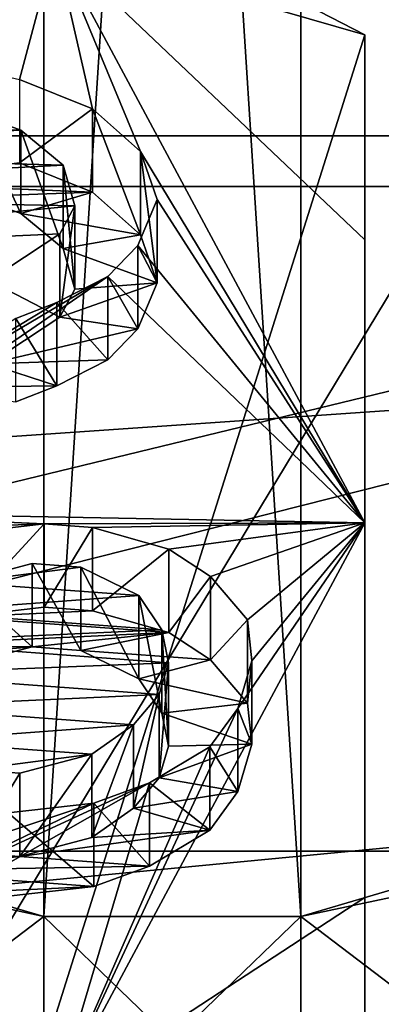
# Model space of a CAD drawing. Header units: millimetres. Extents: x -122 to 122, y -98 to 94.
# Tile 154 of 256: x -59.79 to -57.91, y -14.53 to -9.41. Entities that reach past the tile are written whole.
import ezdxf

# ---------------------------------------------------------------- set-up
doc = ezdxf.new("R2010")
doc.units = ezdxf.units.MM
doc.header["$LTSCALE"] = 26.699852
for name, color, linetype in [('1057', 7, 'CONTINUOUS'), ('1059', 7, 'CONTINUOUS'), ('2351', 7, 'CONTINUOUS'), ('2449', 7, 'CONTINUOUS'), ('2546', 7, 'CONTINUOUS'), ('2548', 7, 'CONTINUOUS'), ('2549', 7, 'CONTINUOUS'), ('2552', 7, 'CONTINUOUS'), ('2553', 7, 'CONTINUOUS'), ('2554', 7, 'CONTINUOUS'), ('2954', 7, 'CONTINUOUS'), ('2955', 7, 'CONTINUOUS'), ('3569', 7, 'CONTINUOUS'), ('3666', 7, 'CONTINUOUS'), ('3764', 7, 'CONTINUOUS'), ('3766', 7, 'CONTINUOUS'), ('3767', 7, 'CONTINUOUS'), ('3778', 7, 'CONTINUOUS'), ('3779', 7, 'CONTINUOUS'), ('3780', 7, 'CONTINUOUS'), ('4172', 7, 'CONTINUOUS'), ('4173', 7, 'CONTINUOUS'), ('4785', 7, 'CONTINUOUS'), ('4786', 7, 'CONTINUOUS'), ('4787', 7, 'CONTINUOUS'), ('4788', 7, 'CONTINUOUS'), ('491', 7, 'CONTINUOUS'), ('494', 7, 'CONTINUOUS'), ('495', 7, 'CONTINUOUS'), ('504', 7, 'CONTINUOUS'), ('505', 7, 'CONTINUOUS'), ('508', 7, 'CONTINUOUS'), ('540', 7, 'CONTINUOUS'), ('541', 7, 'CONTINUOUS'), ('542', 7, 'CONTINUOUS'), ('543', 7, 'CONTINUOUS'), ('544', 7, 'CONTINUOUS'), ('545', 7, 'CONTINUOUS'), ('546', 7, 'CONTINUOUS'), ('547', 7, 'CONTINUOUS'), ('548', 7, 'CONTINUOUS'), ('549', 7, 'CONTINUOUS'), ('550', 7, 'CONTINUOUS'), ('567', 7, 'CONTINUOUS'), ('568', 7, 'CONTINUOUS'), ('569', 7, 'CONTINUOUS'), ('570', 7, 'CONTINUOUS'), ('577', 7, 'CONTINUOUS'), ('578', 7, 'CONTINUOUS'), ('579', 7, 'CONTINUOUS'), ('580', 7, 'CONTINUOUS'), ('581', 7, 'CONTINUOUS'), ('582', 7, 'CONTINUOUS'), ('601', 7, 'CONTINUOUS'), ('602', 7, 'CONTINUOUS'), ('603', 7, 'CONTINUOUS'), ('604', 7, 'CONTINUOUS'), ('605', 7, 'CONTINUOUS'), ('606', 7, 'CONTINUOUS'), ('607', 7, 'CONTINUOUS'), ('634', 7, 'CONTINUOUS'), ('635', 7, 'CONTINUOUS'), ('636', 7, 'CONTINUOUS'), ('637', 7, 'CONTINUOUS'), ('638', 7, 'CONTINUOUS'), ('967', 7, 'CONTINUOUS'), ('969', 7, 'CONTINUOUS')]:
    doc.layers.add(name, color=color, linetype=linetype)

msp = doc.modelspace()

# ---------------------------------------------------------------- linework, layer by layer
at = {"layer": '1057', "color": 250, "linetype": 'Continuous', "true_color": 0x323232}
for points in [[(-51.3207, 0, -35.25), (-51.3207, -17.625, -30.5274), (-61.9793, 0, -35.25), (-51.3207, 0, -35.25)], [(-61.9793, 0, -35.25), (-51.3207, -17.625, -30.5274), (-61.9793, -17.625, -30.5274), (-61.9793, 0, -35.25)]]:
    msp.add_3dface(points, dxfattribs=at)
at = {"layer": '1059', "color": 250, "linetype": 'Continuous', "true_color": 0x323232}
for points in [[(-51.3207, -17.625, 30.5274), (-51.3207, 0, 35.25), (-61.9793, -17.625, 30.5274), (-51.3207, -17.625, 30.5274)], [(-61.9793, -17.625, 30.5274), (-51.3207, 0, 35.25), (-61.9793, 0, 35.25), (-61.9793, -17.625, 30.5274)]]:
    msp.add_3dface(points, dxfattribs=at)
at = {"layer": '2351', "color": 250, "linetype": 'Continuous', "true_color": 0x323232}
for points in [[(-103.1595, -13.7317, 39.9563), (-103.1595, 4.0619, 42.0543), (-36.8405, -13.7317, 39.9563), (-103.1595, -13.7317, 39.9563)], [(-36.8405, -13.7317, 39.9563), (-103.1595, 4.0619, 42.0543), (-36.8405, 4.0619, 42.0543), (-36.8405, -13.7317, 39.9563)]]:
    msp.add_3dface(points, dxfattribs=at)
at = {"layer": '2449', "color": 250, "linetype": 'Continuous', "true_color": 0x323232}
for points in [[(-103.5236, -17.3593, 39.4205), (-103.1595, -13.7317, 39.9563), (-35.9716, -19.4191, 39.7149), (-103.5236, -17.3593, 39.4205)], [(-103.1595, -13.7317, 39.9563), (-36.8405, -13.7317, 39.9563), (-35.9716, -19.4191, 39.7149), (-103.1595, -13.7317, 39.9563)]]:
    msp.add_3dface(points, dxfattribs=at)
at = {"layer": '2546', "color": 250, "linetype": 'Continuous', "true_color": 0x323232}
for points in [[(-59.6673, -14.0706, 51.3574), (-58.3327, -14.0706, 51.3574), (-58.3327, 6.8023, 52.8137), (-59.6673, -14.0706, 51.3574)], [(-59.6673, 6.8023, 52.8137), (-59.6673, -14.0706, 51.3574), (-58.3327, 6.8023, 52.8137), (-59.6673, 6.8023, 52.8137)]]:
    msp.add_3dface(points, dxfattribs=at)
at = {"layer": '2548', "color": 250, "linetype": 'Continuous', "true_color": 0x323232}
for points in [[(-58.3327, 6.8023, 52.8137), (-56.9817, -13.6733, 50.9209), (-56.9815, 6.8663, 52.2755), (-58.3327, 6.8023, 52.8137)], [(-58.3327, -14.0706, 51.3574), (-56.9817, -13.6733, 50.9209), (-58.3327, 6.8023, 52.8137), (-58.3327, -14.0706, 51.3574)], [(-58.3327, -14.0706, 51.3574), (-57.2933, -13.8509, 51.1153), (-56.9817, -13.6733, 50.9209), (-58.3327, -14.0706, 51.3574)]]:
    msp.add_3dface(points, dxfattribs=at)
at = {"layer": '2549', "color": 250, "linetype": 'Continuous', "true_color": 0x323232}
for points in [[(-61.015, -13.6756, 50.9235), (-59.6673, 6.8023, 52.8137), (-61.0185, 6.8814, 52.2736), (-61.015, -13.6756, 50.9235)], [(-61.015, -13.6756, 50.9235), (-60.7243, -13.8427, 51.1063), (-59.6673, 6.8023, 52.8137), (-61.015, -13.6756, 50.9235)], [(-60.7243, -13.8427, 51.1063), (-59.6673, -14.0706, 51.3574), (-59.6673, 6.8023, 52.8137), (-60.7243, -13.8427, 51.1063)]]:
    msp.add_3dface(points, dxfattribs=at)
at = {"layer": '2552', "color": 250, "linetype": 'Continuous', "true_color": 0x323232}
for points in [[(-58.3327, -14.0706, 51.3574), (-56.8532, -15.1979, 51.0817), (-57.2933, -13.8509, 51.1153), (-58.3327, -14.0706, 51.3574)], [(-58.3327, -15.3592, 51.4364), (-56.8532, -15.1979, 51.0817), (-58.3327, -14.0706, 51.3574), (-58.3327, -15.3592, 51.4364)]]:
    msp.add_3dface(points, dxfattribs=at)
at = {"layer": '2553', "color": 250, "linetype": 'Continuous', "true_color": 0x323232}
for points in [[(-58.3327, -15.3592, 51.4364), (-58.3327, -14.0706, 51.3574), (-59.6673, -15.3592, 51.4364), (-58.3327, -15.3592, 51.4364)], [(-59.6673, -15.3592, 51.4364), (-58.3327, -14.0706, 51.3574), (-59.6673, -14.0706, 51.3574), (-59.6673, -15.3592, 51.4364)]]:
    msp.add_3dface(points, dxfattribs=at)
at = {"layer": '2554', "color": 250, "linetype": 'Continuous', "true_color": 0x323232}
for points in [[(-61.1468, -15.1978, 51.0817), (-59.6673, -15.4838, 51.4926), (-60.7243, -13.8427, 51.1063), (-61.1468, -15.1978, 51.0817)], [(-59.6673, -15.4838, 51.4926), (-59.6673, -15.3592, 51.4364), (-60.7243, -13.8427, 51.1063), (-59.6673, -15.4838, 51.4926)], [(-59.6673, -15.3592, 51.4364), (-59.6673, -14.0706, 51.3574), (-60.7243, -13.8427, 51.1063), (-59.6673, -15.3592, 51.4364)]]:
    msp.add_3dface(points, dxfattribs=at)
at = {"layer": '2954', "color": 250, "linetype": 'Continuous', "true_color": 0x323232}
for points in [[(-31.5, -4.939, 46.9912), (-108.5, -23.625, 40.9197), (-31.5, -23.625, 40.9197), (-31.5, -4.939, 46.9912)], [(-108.5, -4.939, 46.9912), (-108.5, -23.625, 40.9197), (-31.5, -4.939, 46.9912), (-108.5, -4.939, 46.9912)]]:
    msp.add_3dface(points, dxfattribs=at)
at = {"layer": '2955', "color": 250, "linetype": 'Continuous', "true_color": 0x323232}
for points in [[(-108.5, -5.148, 48.9802), (-108.5, -24.625, 42.6518), (-31.5, -5.148, 48.9802), (-108.5, -5.148, 48.9802)], [(-31.5, -5.148, 48.9802), (-108.5, -24.625, 42.6518), (-31.5, -24.625, 42.6518), (-31.5, -5.148, 48.9802)]]:
    msp.add_3dface(points, dxfattribs=at)
at = {"layer": '3569', "color": 250, "linetype": 'Continuous', "true_color": 0x323232}
for points in [[(-103.1595, 4.0619, -42.0543), (-103.1595, -13.7317, -39.9563), (-36.8405, 4.0619, -42.0543), (-103.1595, 4.0619, -42.0543)], [(-36.8405, 4.0619, -42.0543), (-103.1595, -13.7317, -39.9563), (-36.8405, -13.7317, -39.9563), (-36.8405, 4.0619, -42.0543)]]:
    msp.add_3dface(points, dxfattribs=at)
at = {"layer": '3666', "color": 250, "linetype": 'Continuous', "true_color": 0x323232}
for points in [[(-36.8405, -13.7317, -39.9563), (-103.1595, -13.7317, -39.9563), (-104.0284, -19.419, -39.7149), (-36.8405, -13.7317, -39.9563)], [(-36.8405, -13.7317, -39.9563), (-104.0284, -19.419, -39.7149), (-36.4764, -17.3592, -39.4205), (-36.8405, -13.7317, -39.9563)]]:
    msp.add_3dface(points, dxfattribs=at)
at = {"layer": '3764', "color": 250, "linetype": 'Continuous', "true_color": 0x323232}
for points in [[(-59.6673, -14.0706, -51.3574), (-59.6673, 6.8023, -52.8137), (-58.3327, -14.0706, -51.3574), (-59.6673, -14.0706, -51.3574)], [(-58.3327, -14.0706, -51.3574), (-59.6673, 6.8023, -52.8137), (-58.3327, 6.8023, -52.8137), (-58.3327, -14.0706, -51.3574)]]:
    msp.add_3dface(points, dxfattribs=at)
at = {"layer": '3766', "color": 250, "linetype": 'Continuous', "true_color": 0x323232}
for points in [[(-58.3327, 6.8023, -52.8137), (-56.9815, 6.8875, -52.2728), (-56.9799, -13.6721, -50.9196), (-58.3327, 6.8023, -52.8137)], [(-58.3327, -14.0706, -51.3574), (-58.3327, 6.8023, -52.8137), (-57.2933, -13.8509, -51.1153), (-58.3327, -14.0706, -51.3574)], [(-58.3327, 6.8023, -52.8137), (-56.9799, -13.6721, -50.9196), (-57.2933, -13.8509, -51.1153), (-58.3327, 6.8023, -52.8137)]]:
    msp.add_3dface(points, dxfattribs=at)
at = {"layer": '3767', "color": 250, "linetype": 'Continuous', "true_color": 0x323232}
for points in [[(-61.0185, 6.8814, -52.2736), (-59.6673, 6.8023, -52.8137), (-61.015, -13.6756, -50.9235), (-61.0185, 6.8814, -52.2736)], [(-59.6673, 6.8023, -52.8137), (-59.6673, -14.0706, -51.3574), (-61.015, -13.6756, -50.9235), (-59.6673, 6.8023, -52.8137)], [(-61.015, -13.6756, -50.9235), (-59.6673, -14.0706, -51.3574), (-60.7243, -13.8427, -51.1063), (-61.015, -13.6756, -50.9235)]]:
    msp.add_3dface(points, dxfattribs=at)
at = {"layer": '3778', "color": 250, "linetype": 'Continuous', "true_color": 0x323232}
for points in [[(-58.3327, -14.0706, -51.3574), (-57.2933, -13.8509, -51.1153), (-58.3327, -15.3592, -51.4364), (-58.3327, -14.0706, -51.3574)], [(-57.2933, -13.8509, -51.1153), (-56.8532, -15.1979, -51.0817), (-58.3327, -15.4838, -51.4926), (-57.2933, -13.8509, -51.1153)], [(-57.2933, -13.8509, -51.1153), (-58.3327, -15.4838, -51.4926), (-58.3327, -15.3592, -51.4364), (-57.2933, -13.8509, -51.1153)]]:
    msp.add_3dface(points, dxfattribs=at)
at = {"layer": '3779', "color": 250, "linetype": 'Continuous', "true_color": 0x323232}
for points in [[(-59.6673, -14.0706, -51.3574), (-58.3327, -14.0706, -51.3574), (-58.3327, -15.3592, -51.4364), (-59.6673, -14.0706, -51.3574)], [(-59.6673, -14.0706, -51.3574), (-58.3327, -15.3592, -51.4364), (-59.6673, -15.3592, -51.4364), (-59.6673, -14.0706, -51.3574)]]:
    msp.add_3dface(points, dxfattribs=at)
at = {"layer": '3780', "color": 250, "linetype": 'Continuous', "true_color": 0x323232}
for points in [[(-60.7243, -13.8427, -51.1063), (-59.6673, -14.0706, -51.3574), (-61.1468, -15.1978, -51.0817), (-60.7243, -13.8427, -51.1063)], [(-59.6673, -14.0706, -51.3574), (-59.6673, -15.3592, -51.4364), (-61.1468, -15.1978, -51.0817), (-59.6673, -14.0706, -51.3574)]]:
    msp.add_3dface(points, dxfattribs=at)
at = {"layer": '4172', "color": 250, "linetype": 'Continuous', "true_color": 0x323232}
for points in [[(-31.5, -23.625, -40.9197), (-108.5, -4.939, -46.9912), (-31.5, -4.939, -46.9912), (-31.5, -23.625, -40.9197)], [(-108.5, -23.625, -40.9197), (-108.5, -4.939, -46.9912), (-31.5, -23.625, -40.9197), (-108.5, -23.625, -40.9197)]]:
    msp.add_3dface(points, dxfattribs=at)
at = {"layer": '4173', "color": 250, "linetype": 'Continuous', "true_color": 0x323232}
for points in [[(-108.5, -24.625, -42.6518), (-108.5, -5.148, -48.9802), (-31.5, -24.625, -42.6518), (-108.5, -24.625, -42.6518)], [(-31.5, -24.625, -42.6518), (-108.5, -5.148, -48.9802), (-31.5, -5.148, -48.9802), (-31.5, -24.625, -42.6518)]]:
    msp.add_3dface(points, dxfattribs=at)
at = {"layer": '4785', "color": 150, "linetype": 'Continuous', "true_color": 0x378cff}
for points in [[(-22, 10.0141, -43.8712), (-22, -10.0141, -43.8712), (-122, 10.0141, -43.8712), (-22, 10.0141, -43.8712)], [(-22, -10.0141, -43.8712), (-122, -10.0141, -43.8712), (-122, 10.0141, -43.8712), (-22, -10.0141, -43.8712)], [(-22, -10.0141, -43.8712), (-22, -28.0584, -35.181), (-122, -10.0141, -43.8712), (-22, -10.0141, -43.8712)], [(-22, -28.0584, -35.181), (-122, -28.0584, -35.181), (-122, -10.0141, -43.8712), (-22, -28.0584, -35.181)]]:
    msp.add_3dface(points, dxfattribs=at)
at = {"layer": '4786', "color": 150, "linetype": 'Continuous', "true_color": 0x378cff}
for points in [[(-22, -10.0141, 43.8712), (-22, 10.0141, 43.8712), (-122, -10.0141, 43.8712), (-22, -10.0141, 43.8712)], [(-22, 10.0141, 43.8712), (-122, 10.0141, 43.8712), (-122, -10.0141, 43.8712), (-22, 10.0141, 43.8712)], [(-22, -28.0584, 35.181), (-22, -10.0141, 43.8712), (-122, -28.0584, 35.181), (-22, -28.0584, 35.181)], [(-22, -10.0141, 43.8712), (-122, -10.0141, 43.8712), (-122, -28.0584, 35.181), (-22, -10.0141, 43.8712)]]:
    msp.add_3dface(points, dxfattribs=at)
at = {"layer": '4787', "color": 150, "linetype": 'Continuous', "true_color": 0x378cff}
for points in [[(-22, 0, 39.7059), (-22, -10.2783, 38.3524), (-122, 0, 39.7059), (-22, 0, 39.7059)], [(-22, -10.2783, 38.3524), (-122, -10.2783, 38.3524), (-122, 0, 39.7059), (-22, -10.2783, 38.3524)], [(-22, -10.2783, 38.3524), (-22, -19.854, 34.3853), (-122, -10.2783, 38.3524), (-22, -10.2783, 38.3524)], [(-22, -19.854, 34.3853), (-122, -19.854, 34.3853), (-122, -10.2783, 38.3524), (-22, -19.854, 34.3853)]]:
    msp.add_3dface(points, dxfattribs=at)
at = {"layer": '4788', "color": 150, "linetype": 'Continuous', "true_color": 0x378cff}
for points in [[(-22, -10.2783, -38.3524), (-22, 0, -39.7059), (-122, -10.2783, -38.3524), (-22, -10.2783, -38.3524)], [(-22, 0, -39.7059), (-122, 0, -39.7059), (-122, -10.2783, -38.3524), (-22, 0, -39.7059)], [(-22, -19.854, -34.3853), (-22, -10.2783, -38.3524), (-122, -19.854, -34.3853), (-22, -19.854, -34.3853)], [(-22, -10.2783, -38.3524), (-122, -10.2783, -38.3524), (-122, -19.854, -34.3853), (-22, -10.2783, -38.3524)]]:
    msp.add_3dface(points, dxfattribs=at)
at = {"layer": '491', "color": 7, "linetype": 'Continuous', "true_color": 0xf5f5f5}
for points in [[(-62.2876, -9.8997, 74.2468), (-59.6088, -9.0246, 72.731), (-68.3761, -7.9809, 70.9234), (-62.2876, -9.8997, 74.2468)], [(-61.9147, -9.7891, 74.0551), (-59.6088, -9.0246, 72.731), (-62.2876, -9.8997, 74.2468), (-61.9147, -9.7891, 74.0551)], [(-61.1931, -9.6606, 73.8326), (-59.6088, -9.0246, 72.731), (-61.9147, -9.7891, 74.0551), (-61.1931, -9.6606, 73.8326)], [(-60.7643, -9.6284, 73.7769), (-59.6088, -9.0246, 72.731), (-61.1931, -9.6606, 73.8326), (-60.7643, -9.6284, 73.7769)], [(-60.4958, -9.6249, 73.7707), (-59.6088, -9.0246, 72.731), (-60.7643, -9.6284, 73.7769), (-60.4958, -9.6249, 73.7707)], [(-60.1192, -9.6463, 73.8078), (-59.6088, -9.0246, 72.731), (-60.4958, -9.6249, 73.7707), (-60.1192, -9.6463, 73.8078)], [(-59.7948, -9.7212, 73.9376), (-59.6088, -9.0246, 72.731), (-60.1192, -9.6463, 73.8078), (-59.7948, -9.7212, 73.9376)], [(-59.4145, -9.8746, 74.2033), (-59.6088, -9.0246, 72.731), (-59.7948, -9.7212, 73.9376), (-59.4145, -9.8746, 74.2033)], [(-58, -12.025, 77.9279), (-59.6088, -9.0246, 72.731), (-59.1665, -10.0958, 74.5865), (-58, -12.025, 77.9279)], [(-59.1665, -10.0958, 74.5865), (-59.6088, -9.0246, 72.731), (-59.4145, -9.8746, 74.2033), (-59.1665, -10.0958, 74.5865)], [(-60.0316, -9.896, 74.2404), (-61.6947, -9.971, 74.3703), (-59.7874, -9.9852, 74.395), (-60.0316, -9.896, 74.2404)], [(-61.6947, -9.971, 74.3703), (-62.1478, -10.096, 74.5867), (-59.7874, -9.9852, 74.395), (-61.6947, -9.971, 74.3703)], [(-59.7874, -9.9852, 74.395), (-62.1478, -10.096, 74.5867), (-59.5674, -10.1672, 74.7102), (-59.7874, -9.9852, 74.395)], [(-62.1478, -10.096, 74.5867), (-62.4881, -10.3196, 74.9741), (-59.5674, -10.1672, 74.7102), (-62.1478, -10.096, 74.5867)], [(-59.079, -10.3456, 75.0192), (-58, -12.025, 77.9279), (-59.1665, -10.0958, 74.5865), (-59.079, -10.3456, 75.0192)], [(-59.5674, -10.1672, 74.7102), (-62.4881, -10.3196, 74.9741), (-59.5078, -10.3778, 75.0748), (-59.5674, -10.1672, 74.7102)], [(-59.5078, -10.3778, 75.0748), (-62.4881, -10.3196, 74.9741), (-62.2272, -10.6424, 75.5332), (-59.5078, -10.3778, 75.0748)], [(-59.5843, -10.5241, 75.3282), (-59.5078, -10.3778, 75.0748), (-62.2272, -10.6424, 75.5332), (-59.5843, -10.5241, 75.3282)], [(-59.1797, -10.5847, 75.4333), (-58, -12.025, 77.9279), (-59.079, -10.3456, 75.0192), (-59.1797, -10.5847, 75.4333)], [(-59.9535, -10.7667, 75.7485), (-59.5843, -10.5241, 75.3282), (-62.2272, -10.6424, 75.5332), (-59.9535, -10.7667, 75.7485)], [(-59.3363, -10.7453, 75.7114), (-58, -12.025, 77.9279), (-59.1797, -10.5847, 75.4333), (-59.3363, -10.7453, 75.7114)], [(-61.3632, -11.9473, 77.7933), (-61.1106, -11.9659, 77.8256), (-59.3363, -10.7453, 75.7114), (-61.3632, -11.9473, 77.7933)], [(-59.6011, -10.8809, 75.9463), (-61.3632, -11.9473, 77.7933), (-59.3363, -10.7453, 75.7114), (-59.6011, -10.8809, 75.9463)], [(-61.1106, -11.9659, 77.8256), (-58, -12.025, 77.9279), (-59.3363, -10.7453, 75.7114), (-61.1106, -11.9659, 77.8256)], [(-59.8137, -10.963, 76.0885), (-61.3632, -11.9473, 77.7933), (-59.6011, -10.8809, 75.9463), (-59.8137, -10.963, 76.0885)], [(-59.6671, -12.0305, 77.9374), (-58, -12.025, 77.9279), (-61.1106, -11.9659, 77.8256), (-59.6671, -12.0305, 77.9374)], [(-60.7982, -12.0733, 78.0115), (-59.6671, -12.0305, 77.9374), (-61.1106, -11.9659, 77.8256), (-60.7982, -12.0733, 78.0115)], [(-60.1125, -12.0818, 78.0263), (-59.6671, -12.0305, 77.9374), (-60.7982, -12.0733, 78.0115), (-60.1125, -12.0818, 78.0263)], [(-59.4146, -12.0492, 77.9698), (-58, -12.025, 77.9279), (-59.6671, -12.0305, 77.9374), (-59.4146, -12.0492, 77.9698)], [(-59.6088, -15.0254, 83.1247), (-58, -12.025, 77.9279), (-58.6602, -12.9894, 79.5983), (-59.6088, -15.0254, 83.1247)], [(-59.018, -12.1627, 78.1664), (-58, -12.025, 77.9279), (-59.4146, -12.0492, 77.9698), (-59.018, -12.1627, 78.1664)], [(-58.802, -12.305, 78.413), (-58, -12.025, 77.9279), (-59.018, -12.1627, 78.1664), (-58.802, -12.305, 78.413)], [(-58.6103, -12.5298, 78.8022), (-58, -12.025, 77.9279), (-58.802, -12.305, 78.413), (-58.6103, -12.5298, 78.8022)], [(-58.6602, -12.9894, 79.5983), (-58, -12.025, 77.9279), (-58.5871, -12.7421, 79.17), (-58.6602, -12.9894, 79.5983)], [(-58.5871, -12.7421, 79.17), (-58, -12.025, 77.9279), (-58.6103, -12.5298, 78.8022), (-58.5871, -12.7421, 79.17)], [(-59.7281, -12.2366, 78.2944), (-60.1014, -12.3354, 78.4655), (-59.4755, -12.2553, 78.3267), (-59.7281, -12.2366, 78.2944)], [(-59.4755, -12.2553, 78.3267), (-60.1014, -12.3354, 78.4655), (-59.1753, -12.4038, 78.584), (-59.4755, -12.2553, 78.3267)], [(-60.1014, -12.3354, 78.4655), (-60.3185, -12.4878, 78.7295), (-59.1753, -12.4038, 78.584), (-60.1014, -12.3354, 78.4655)], [(-59.1753, -12.4038, 78.584), (-60.3185, -12.4878, 78.7295), (-59.0556, -12.5811, 78.8911), (-59.1753, -12.4038, 78.584)], [(-60.3185, -12.4878, 78.7295), (-60.4515, -12.6464, 79.0043), (-59.0556, -12.5811, 78.8911), (-60.3185, -12.4878, 78.7295)], [(-59.0556, -12.5811, 78.8911), (-60.4515, -12.6464, 79.0043), (-59.0202, -12.7522, 79.1875), (-59.0556, -12.5811, 78.8911)], [(-60.4515, -12.6464, 79.0043), (-60.5002, -12.8113, 79.2899), (-59.0202, -12.7522, 79.1875), (-60.4515, -12.6464, 79.0043)], [(-60.5002, -12.8113, 79.2899), (-59.0689, -12.9171, 79.4731), (-59.0202, -12.7522, 79.1875), (-60.5002, -12.8113, 79.2899)], [(-60.4647, -12.9824, 79.5862), (-59.0689, -12.9171, 79.4731), (-60.5002, -12.8113, 79.2899), (-60.4647, -12.9824, 79.5862)], [(-59.2019, -13.0758, 79.7479), (-59.0689, -12.9171, 79.4731), (-60.4647, -12.9824, 79.5862), (-59.2019, -13.0758, 79.7479)], [(-60.3451, -13.1597, 79.8933), (-59.2019, -13.0758, 79.7479), (-60.4647, -12.9824, 79.5862), (-60.3451, -13.1597, 79.8933)], [(-58.8053, -13.1893, 79.9445), (-59.6088, -15.0254, 83.1247), (-58.6602, -12.9894, 79.5983), (-58.8053, -13.1893, 79.9445)], [(-59.419, -13.2282, 80.0119), (-59.2019, -13.0758, 79.7479), (-60.3451, -13.1597, 79.8933), (-59.419, -13.2282, 80.0119)], [(-60.0449, -13.3083, 80.1506), (-59.419, -13.2282, 80.0119), (-60.3451, -13.1597, 79.8933), (-60.0449, -13.3083, 80.1506)], [(-59.1188, -13.3767, 80.2692), (-59.6088, -15.0254, 83.1247), (-58.8053, -13.1893, 79.9445), (-59.1188, -13.3767, 80.2692)], [(-59.7923, -13.3269, 80.183), (-59.419, -13.2282, 80.0119), (-60.0449, -13.3083, 80.1506), (-59.7923, -13.3269, 80.183)], [(-59.6088, -15.0254, 83.1247), (-59.1188, -13.3767, 80.2692), (-61.5004, -14.7324, 82.6172), (-59.6088, -15.0254, 83.1247)], [(-59.1188, -13.3767, 80.2692), (-60.9439, -14.2197, 81.7292), (-61.5004, -14.7324, 82.6172), (-59.1188, -13.3767, 80.2692)], [(-59.1188, -13.3767, 80.2692), (-59.4079, -13.4817, 80.451), (-60.9439, -14.2197, 81.7292), (-59.1188, -13.3767, 80.2692)], [(-59.4079, -13.4817, 80.451), (-59.8532, -13.533, 80.5399), (-61.3179, -14.1182, 81.5534), (-59.4079, -13.4817, 80.451)], [(-60.9439, -14.2197, 81.7292), (-59.4079, -13.4817, 80.451), (-61.3179, -14.1182, 81.5534), (-60.9439, -14.2197, 81.7292)]]:
    msp.add_3dface(points, dxfattribs=at)
at = {"layer": '494', "color": 7, "linetype": 'Continuous', "true_color": 0xf5f5f5}
for points in [[(-58, -10.5551, 74.8312), (-58, -19.3673, 65.6888), (-58, -9.4891, 71.392), (-58, -10.5551, 74.8312)], [(-58, -12.025, 77.9279), (-58, -21.8129, 68.3317), (-58, -10.5551, 74.8312), (-58, -12.025, 77.9279)], [(-58, -21.8129, 68.3317), (-58, -19.3673, 65.6888), (-58, -10.5551, 74.8312), (-58, -21.8129, 68.3317)], [(-58, -12.025, 77.9279), (-58, -23.7596, 71.1529), (-58, -21.8129, 68.3317), (-58, -12.025, 77.9279)], [(-58, -23.7596, 71.1529), (-58, -12.025, 77.9279), (-58, -13.9722, 80.7496), (-58, -23.7596, 71.1529)], [(-58, -25.2297, 74.25), (-58, -23.7596, 71.1529), (-58, -13.9722, 80.7496), (-58, -25.2297, 74.25)], [(-58, -16.4173, 83.392), (-58, -25.2297, 74.25), (-58, -13.9722, 80.7496), (-58, -16.4173, 83.392)]]:
    msp.add_3dface(points, dxfattribs=at)
at = {"layer": '495', "color": 7, "linetype": 'Continuous', "true_color": 0xf5f5f5}
for points in [[(-58, -9.4891, 71.392), (-61.0572, -19.1771, 63.7605), (-61.0572, -7.9143, 70.2631), (-58, -9.4891, 71.392)], [(-58, -9.4891, 71.392), (-58, -19.3673, 65.6888), (-61.0572, -19.1771, 63.7605), (-58, -9.4891, 71.392)]]:
    msp.add_3dface(points, dxfattribs=at)
at = {"layer": '504', "color": 7, "linetype": 'Continuous', "true_color": 0xf5f5f5}
for points in [[(-59.6088, -9.0246, 72.731), (-58, -9.4891, 71.392), (-61.0572, -7.9143, 70.2631), (-59.6088, -9.0246, 72.731)], [(-59.6088, -9.0246, 72.731), (-58, -12.025, 77.9279), (-58, -10.5551, 74.8312), (-59.6088, -9.0246, 72.731)], [(-59.6088, -9.0246, 72.731), (-58, -10.5551, 74.8312), (-58, -9.4891, 71.392), (-59.6088, -9.0246, 72.731)]]:
    msp.add_3dface(points, dxfattribs=at)
at = {"layer": '505', "color": 7, "linetype": 'Continuous', "true_color": 0xf5f5f5}
for points in [[(-58, -12.025, 77.9279), (-59.6088, -15.0254, 83.1247), (-58, -13.9722, 80.7496), (-58, -12.025, 77.9279)], [(-59.6088, -15.0254, 83.1247), (-58, -16.4173, 83.392), (-58, -13.9722, 80.7496), (-59.6088, -15.0254, 83.1247)]]:
    msp.add_3dface(points, dxfattribs=at)
at = {"layer": '508', "color": 7, "linetype": 'Continuous', "true_color": 0xf5f5f5}
for points in [[(-59.7948, -10.1542, 73.6876), (-60.6245, -10.2577, 73.8669), (-59.4145, -10.3076, 73.9533), (-59.7948, -10.1542, 73.6876)], [(-60.6245, -10.2577, 73.8669), (-60.0316, -10.3291, 73.9904), (-59.4145, -10.3076, 73.9533), (-60.6245, -10.2577, 73.8669)], [(-60.0316, -10.3291, 73.9904), (-59.7874, -10.4183, 74.145), (-59.4145, -10.3076, 73.9533), (-60.0316, -10.3291, 73.9904)], [(-59.4145, -10.3076, 73.9533), (-59.7874, -10.4183, 74.145), (-59.1665, -10.5289, 74.3365), (-59.4145, -10.3076, 73.9533)], [(-59.7874, -10.4183, 74.145), (-59.5674, -10.6002, 74.4602), (-59.1665, -10.5289, 74.3365), (-59.7874, -10.4183, 74.145)], [(-59.1665, -10.5289, 74.3365), (-59.5674, -10.6002, 74.4602), (-59.079, -10.7786, 74.7692), (-59.1665, -10.5289, 74.3365)], [(-59.5674, -10.6002, 74.4602), (-59.5078, -10.8108, 74.8248), (-59.079, -10.7786, 74.7692), (-59.5674, -10.6002, 74.4602)], [(-59.5078, -10.8108, 74.8248), (-59.5843, -10.9571, 75.0782), (-59.079, -10.7786, 74.7692), (-59.5078, -10.8108, 74.8248)], [(-59.079, -10.7786, 74.7692), (-59.5843, -10.9571, 75.0782), (-59.1797, -11.0177, 75.1833), (-59.079, -10.7786, 74.7692)], [(-59.5843, -10.9571, 75.0782), (-59.9535, -11.1997, 75.4985), (-59.1797, -11.0177, 75.1833), (-59.5843, -10.9571, 75.0782)], [(-59.1797, -11.0177, 75.1833), (-59.9535, -11.1997, 75.4985), (-59.3363, -11.1783, 75.4614), (-59.1797, -11.0177, 75.1833)], [(-59.9535, -11.1997, 75.4985), (-60.4066, -11.3247, 75.7149), (-59.6011, -11.3139, 75.6963), (-59.9535, -11.1997, 75.4985)], [(-59.3363, -11.1783, 75.4614), (-59.9535, -11.1997, 75.4985), (-59.6011, -11.3139, 75.6963), (-59.3363, -11.1783, 75.4614)], [(-59.6011, -11.3139, 75.6963), (-60.4066, -11.3247, 75.7149), (-59.8137, -11.396, 75.8385), (-59.6011, -11.3139, 75.6963)], [(-59.6671, -12.4635, 77.6874), (-60.1125, -12.5148, 77.7763), (-59.4146, -12.4822, 77.7198), (-59.6671, -12.4635, 77.6874)], [(-59.4146, -12.4822, 77.7198), (-60.1125, -12.5148, 77.7763), (-59.018, -12.5957, 77.9164), (-59.4146, -12.4822, 77.7198)], [(-60.1125, -12.5148, 77.7763), (-60.4138, -12.661, 78.0296), (-59.018, -12.5957, 77.9164), (-60.1125, -12.5148, 77.7763)], [(-60.4138, -12.661, 78.0296), (-59.7281, -12.6696, 78.0444), (-59.018, -12.5957, 77.9164), (-60.4138, -12.661, 78.0296)], [(-59.7281, -12.6696, 78.0444), (-59.4755, -12.6883, 78.0767), (-59.018, -12.5957, 77.9164), (-59.7281, -12.6696, 78.0444)], [(-59.018, -12.5957, 77.9164), (-59.4755, -12.6883, 78.0767), (-58.802, -12.7381, 78.163), (-59.018, -12.5957, 77.9164)], [(-60.5224, -12.7373, 78.1616), (-59.7281, -12.6696, 78.0444), (-60.4138, -12.661, 78.0296), (-60.5224, -12.7373, 78.1616)], [(-60.1014, -12.7684, 78.2155), (-59.7281, -12.6696, 78.0444), (-60.5224, -12.7373, 78.1616), (-60.1014, -12.7684, 78.2155)], [(-59.4755, -12.6883, 78.0767), (-59.1753, -12.8368, 78.334), (-58.802, -12.7381, 78.163), (-59.4755, -12.6883, 78.0767)], [(-58.802, -12.7381, 78.163), (-59.1753, -12.8368, 78.334), (-58.6103, -12.9628, 78.5522), (-58.802, -12.7381, 78.163)], [(-59.1753, -12.8368, 78.334), (-59.0556, -13.0141, 78.6411), (-58.6103, -12.9628, 78.5522), (-59.1753, -12.8368, 78.334)], [(-58.6103, -12.9628, 78.5522), (-59.0556, -13.0141, 78.6411), (-58.5871, -13.1751, 78.92), (-58.6103, -12.9628, 78.5522)], [(-59.0556, -13.0141, 78.6411), (-59.0202, -13.1852, 78.9375), (-58.5871, -13.1751, 78.92), (-59.0556, -13.0141, 78.6411)], [(-59.0202, -13.1852, 78.9375), (-59.0689, -13.3501, 79.2231), (-58.5871, -13.1751, 78.92), (-59.0202, -13.1852, 78.9375)], [(-58.5871, -13.1751, 78.92), (-59.0689, -13.3501, 79.2231), (-58.6602, -13.4224, 79.3483), (-58.5871, -13.1751, 78.92)], [(-59.0689, -13.3501, 79.2231), (-59.2019, -13.5088, 79.4979), (-58.6602, -13.4224, 79.3483), (-59.0689, -13.3501, 79.2231)], [(-58.6602, -13.4224, 79.3483), (-59.2019, -13.5088, 79.4979), (-58.8053, -13.6223, 79.6945), (-58.6602, -13.4224, 79.3483)], [(-59.2019, -13.5088, 79.4979), (-59.419, -13.6612, 79.7619), (-58.8053, -13.6223, 79.6945), (-59.2019, -13.5088, 79.4979)], [(-59.419, -13.6612, 79.7619), (-59.7923, -13.76, 79.933), (-58.8053, -13.6223, 79.6945), (-59.419, -13.6612, 79.7619)], [(-58.8053, -13.6223, 79.6945), (-59.7923, -13.76, 79.933), (-59.1188, -13.8097, 80.0192), (-58.8053, -13.6223, 79.6945)], [(-59.7923, -13.76, 79.933), (-60.0449, -13.7413, 79.9006), (-60.5024, -13.8338, 80.0609), (-59.7923, -13.76, 79.933)], [(-59.1188, -13.8097, 80.0192), (-59.7923, -13.76, 79.933), (-60.5024, -13.8338, 80.0609), (-59.1188, -13.8097, 80.0192)], [(-59.4079, -13.9147, 80.201), (-59.1188, -13.8097, 80.0192), (-60.5024, -13.8338, 80.0609), (-59.4079, -13.9147, 80.201)], [(-60.1058, -13.9474, 80.2576), (-59.4079, -13.9147, 80.201), (-60.5024, -13.8338, 80.0609), (-60.1058, -13.9474, 80.2576)], [(-59.8532, -13.9661, 80.2899), (-59.4079, -13.9147, 80.201), (-60.1058, -13.9474, 80.2576), (-59.8532, -13.9661, 80.2899)]]:
    msp.add_3dface(points, dxfattribs=at)
at = {"layer": '540', "color": 7, "linetype": 'Continuous', "true_color": 0xf5f5f5}
for points in [[(-59.8532, -13.533, 80.5399), (-59.4079, -13.4817, 80.451), (-59.4079, -13.9147, 80.201), (-59.8532, -13.533, 80.5399)], [(-59.8532, -13.533, 80.5399), (-59.4079, -13.9147, 80.201), (-59.8532, -13.9661, 80.2899), (-59.8532, -13.533, 80.5399)]]:
    msp.add_3dface(points, dxfattribs=at)
at = {"layer": '541', "color": 7, "linetype": 'Continuous', "true_color": 0xf5f5f5}
for points in [[(-59.4079, -13.4817, 80.451), (-59.1188, -13.3767, 80.2692), (-59.1188, -13.8097, 80.0192), (-59.4079, -13.4817, 80.451)], [(-59.4079, -13.4817, 80.451), (-59.1188, -13.8097, 80.0192), (-59.4079, -13.9147, 80.201), (-59.4079, -13.4817, 80.451)]]:
    msp.add_3dface(points, dxfattribs=at)
at = {"layer": '542', "color": 7, "linetype": 'Continuous', "true_color": 0xf5f5f5}
for points in [[(-59.1188, -13.3767, 80.2692), (-58.8053, -13.1893, 79.9445), (-58.8053, -13.6223, 79.6945), (-59.1188, -13.3767, 80.2692)], [(-59.1188, -13.3767, 80.2692), (-58.8053, -13.6223, 79.6945), (-59.1188, -13.8097, 80.0192), (-59.1188, -13.3767, 80.2692)]]:
    msp.add_3dface(points, dxfattribs=at)
at = {"layer": '543', "color": 7, "linetype": 'Continuous', "true_color": 0xf5f5f5}
for points in [[(-58.8053, -13.1893, 79.9445), (-58.6602, -12.9894, 79.5983), (-58.6602, -13.4224, 79.3483), (-58.8053, -13.1893, 79.9445)], [(-58.8053, -13.1893, 79.9445), (-58.6602, -13.4224, 79.3483), (-58.8053, -13.6223, 79.6945), (-58.8053, -13.1893, 79.9445)]]:
    msp.add_3dface(points, dxfattribs=at)
at = {"layer": '544', "color": 7, "linetype": 'Continuous', "true_color": 0xf5f5f5}
for points in [[(-58.6602, -12.9894, 79.5983), (-58.5871, -12.7421, 79.17), (-58.5871, -13.1751, 78.92), (-58.6602, -12.9894, 79.5983)], [(-58.6602, -12.9894, 79.5983), (-58.5871, -13.1751, 78.92), (-58.6602, -13.4224, 79.3483), (-58.6602, -12.9894, 79.5983)]]:
    msp.add_3dface(points, dxfattribs=at)
at = {"layer": '545', "color": 7, "linetype": 'Continuous', "true_color": 0xf5f5f5}
for points in [[(-58.5871, -12.7421, 79.17), (-58.6103, -12.5298, 78.8022), (-58.6103, -12.9628, 78.5522), (-58.5871, -12.7421, 79.17)], [(-58.5871, -12.7421, 79.17), (-58.6103, -12.9628, 78.5522), (-58.5871, -13.1751, 78.92), (-58.5871, -12.7421, 79.17)]]:
    msp.add_3dface(points, dxfattribs=at)
at = {"layer": '546', "color": 7, "linetype": 'Continuous', "true_color": 0xf5f5f5}
for points in [[(-58.6103, -12.5298, 78.8022), (-58.802, -12.305, 78.413), (-58.802, -12.7381, 78.163), (-58.6103, -12.5298, 78.8022)], [(-58.6103, -12.5298, 78.8022), (-58.802, -12.7381, 78.163), (-58.6103, -12.9628, 78.5522), (-58.6103, -12.5298, 78.8022)]]:
    msp.add_3dface(points, dxfattribs=at)
at = {"layer": '547', "color": 7, "linetype": 'Continuous', "true_color": 0xf5f5f5}
for points in [[(-58.802, -12.305, 78.413), (-59.018, -12.1627, 78.1664), (-59.018, -12.5957, 77.9164), (-58.802, -12.305, 78.413)], [(-58.802, -12.305, 78.413), (-59.018, -12.5957, 77.9164), (-58.802, -12.7381, 78.163), (-58.802, -12.305, 78.413)]]:
    msp.add_3dface(points, dxfattribs=at)
at = {"layer": '548', "color": 7, "linetype": 'Continuous', "true_color": 0xf5f5f5}
for points in [[(-59.018, -12.1627, 78.1664), (-59.4146, -12.0492, 77.9698), (-59.4146, -12.4822, 77.7198), (-59.018, -12.1627, 78.1664)], [(-59.018, -12.1627, 78.1664), (-59.4146, -12.4822, 77.7198), (-59.018, -12.5957, 77.9164), (-59.018, -12.1627, 78.1664)]]:
    msp.add_3dface(points, dxfattribs=at)
at = {"layer": '549', "color": 7, "linetype": 'Continuous', "true_color": 0xf5f5f5}
for points in [[(-59.4146, -12.0492, 77.9698), (-59.6671, -12.0305, 77.9374), (-59.6671, -12.4635, 77.6874), (-59.4146, -12.0492, 77.9698)], [(-59.4146, -12.0492, 77.9698), (-59.6671, -12.4635, 77.6874), (-59.4146, -12.4822, 77.7198), (-59.4146, -12.0492, 77.9698)]]:
    msp.add_3dface(points, dxfattribs=at)
at = {"layer": '550', "color": 7, "linetype": 'Continuous', "true_color": 0xf5f5f5}
for points in [[(-59.6671, -12.0305, 77.9374), (-60.1125, -12.0818, 78.0263), (-60.1125, -12.5148, 77.7763), (-59.6671, -12.0305, 77.9374)], [(-59.6671, -12.0305, 77.9374), (-60.1125, -12.5148, 77.7763), (-59.6671, -12.4635, 77.6874), (-59.6671, -12.0305, 77.9374)]]:
    msp.add_3dface(points, dxfattribs=at)
at = {"layer": '567', "color": 7, "linetype": 'Continuous', "true_color": 0xf5f5f5}
for points in [[(-59.0689, -12.9171, 79.4731), (-59.2019, -13.0758, 79.7479), (-59.2019, -13.5088, 79.4979), (-59.0689, -12.9171, 79.4731)], [(-59.0689, -13.3501, 79.2231), (-59.0689, -12.9171, 79.4731), (-59.2019, -13.5088, 79.4979), (-59.0689, -13.3501, 79.2231)]]:
    msp.add_3dface(points, dxfattribs=at)
at = {"layer": '568', "color": 7, "linetype": 'Continuous', "true_color": 0xf5f5f5}
for points in [[(-59.2019, -13.0758, 79.7479), (-59.419, -13.2282, 80.0119), (-59.419, -13.6612, 79.7619), (-59.2019, -13.0758, 79.7479)], [(-59.2019, -13.0758, 79.7479), (-59.419, -13.6612, 79.7619), (-59.2019, -13.5088, 79.4979), (-59.2019, -13.0758, 79.7479)]]:
    msp.add_3dface(points, dxfattribs=at)
at = {"layer": '569', "color": 7, "linetype": 'Continuous', "true_color": 0xf5f5f5}
for points in [[(-59.419, -13.2282, 80.0119), (-59.7923, -13.3269, 80.183), (-59.7923, -13.76, 79.933), (-59.419, -13.2282, 80.0119)], [(-59.419, -13.2282, 80.0119), (-59.7923, -13.76, 79.933), (-59.419, -13.6612, 79.7619), (-59.419, -13.2282, 80.0119)]]:
    msp.add_3dface(points, dxfattribs=at)
at = {"layer": '570', "color": 7, "linetype": 'Continuous', "true_color": 0xf5f5f5}
for points in [[(-59.7923, -13.3269, 80.183), (-60.0449, -13.3083, 80.1506), (-60.0449, -13.7413, 79.9006), (-59.7923, -13.3269, 80.183)], [(-59.7923, -13.3269, 80.183), (-60.0449, -13.7413, 79.9006), (-59.7923, -13.76, 79.933), (-59.7923, -13.3269, 80.183)]]:
    msp.add_3dface(points, dxfattribs=at)
at = {"layer": '577', "color": 7, "linetype": 'Continuous', "true_color": 0xf5f5f5}
for points in [[(-60.1014, -12.3354, 78.4655), (-59.7281, -12.2366, 78.2944), (-59.7281, -12.6696, 78.0444), (-60.1014, -12.3354, 78.4655)], [(-60.1014, -12.3354, 78.4655), (-59.7281, -12.6696, 78.0444), (-60.1014, -12.7684, 78.2155), (-60.1014, -12.3354, 78.4655)]]:
    msp.add_3dface(points, dxfattribs=at)
at = {"layer": '578', "color": 7, "linetype": 'Continuous', "true_color": 0xf5f5f5}
for points in [[(-59.7281, -12.2366, 78.2944), (-59.4755, -12.2553, 78.3267), (-59.4755, -12.6883, 78.0767), (-59.7281, -12.2366, 78.2944)], [(-59.7281, -12.2366, 78.2944), (-59.4755, -12.6883, 78.0767), (-59.7281, -12.6696, 78.0444), (-59.7281, -12.2366, 78.2944)]]:
    msp.add_3dface(points, dxfattribs=at)
at = {"layer": '579', "color": 7, "linetype": 'Continuous', "true_color": 0xf5f5f5}
for points in [[(-59.4755, -12.2553, 78.3267), (-59.1753, -12.4038, 78.584), (-59.1753, -12.8368, 78.334), (-59.4755, -12.2553, 78.3267)], [(-59.4755, -12.2553, 78.3267), (-59.1753, -12.8368, 78.334), (-59.4755, -12.6883, 78.0767), (-59.4755, -12.2553, 78.3267)]]:
    msp.add_3dface(points, dxfattribs=at)
at = {"layer": '580', "color": 7, "linetype": 'Continuous', "true_color": 0xf5f5f5}
for points in [[(-59.1753, -12.4038, 78.584), (-59.0556, -12.5811, 78.8911), (-59.0556, -13.0141, 78.6411), (-59.1753, -12.4038, 78.584)], [(-59.1753, -12.4038, 78.584), (-59.0556, -13.0141, 78.6411), (-59.1753, -12.8368, 78.334), (-59.1753, -12.4038, 78.584)]]:
    msp.add_3dface(points, dxfattribs=at)
at = {"layer": '581', "color": 7, "linetype": 'Continuous', "true_color": 0xf5f5f5}
for points in [[(-59.0556, -12.5811, 78.8911), (-59.0202, -12.7522, 79.1875), (-59.0202, -13.1852, 78.9375), (-59.0556, -12.5811, 78.8911)], [(-59.0556, -12.5811, 78.8911), (-59.0202, -13.1852, 78.9375), (-59.0556, -13.0141, 78.6411), (-59.0556, -12.5811, 78.8911)]]:
    msp.add_3dface(points, dxfattribs=at)
at = {"layer": '582', "color": 7, "linetype": 'Continuous', "true_color": 0xf5f5f5}
for points in [[(-59.0202, -12.7522, 79.1875), (-59.0689, -12.9171, 79.4731), (-59.0689, -13.3501, 79.2231), (-59.0202, -12.7522, 79.1875)], [(-59.0202, -12.7522, 79.1875), (-59.0689, -13.3501, 79.2231), (-59.0202, -13.1852, 78.9375), (-59.0202, -12.7522, 79.1875)]]:
    msp.add_3dface(points, dxfattribs=at)
at = {"layer": '601', "color": 7, "linetype": 'Continuous', "true_color": 0xf5f5f5}
for points in [[(-59.8137, -10.963, 76.0885), (-59.6011, -10.8809, 75.9463), (-59.6011, -11.3139, 75.6963), (-59.8137, -10.963, 76.0885)], [(-59.8137, -10.963, 76.0885), (-59.6011, -11.3139, 75.6963), (-59.8137, -11.396, 75.8385), (-59.8137, -10.963, 76.0885)]]:
    msp.add_3dface(points, dxfattribs=at)
at = {"layer": '602', "color": 7, "linetype": 'Continuous', "true_color": 0xf5f5f5}
for points in [[(-59.6011, -10.8809, 75.9463), (-59.3363, -10.7453, 75.7114), (-59.3363, -11.1783, 75.4614), (-59.6011, -10.8809, 75.9463)], [(-59.6011, -10.8809, 75.9463), (-59.3363, -11.1783, 75.4614), (-59.6011, -11.3139, 75.6963), (-59.6011, -10.8809, 75.9463)]]:
    msp.add_3dface(points, dxfattribs=at)
at = {"layer": '603', "color": 7, "linetype": 'Continuous', "true_color": 0xf5f5f5}
for points in [[(-59.3363, -10.7453, 75.7114), (-59.1797, -10.5847, 75.4333), (-59.1797, -11.0177, 75.1833), (-59.3363, -10.7453, 75.7114)], [(-59.3363, -10.7453, 75.7114), (-59.1797, -11.0177, 75.1833), (-59.3363, -11.1783, 75.4614), (-59.3363, -10.7453, 75.7114)]]:
    msp.add_3dface(points, dxfattribs=at)
at = {"layer": '604', "color": 7, "linetype": 'Continuous', "true_color": 0xf5f5f5}
for points in [[(-59.1797, -10.5847, 75.4333), (-59.079, -10.3456, 75.0192), (-59.079, -10.7786, 74.7692), (-59.1797, -10.5847, 75.4333)], [(-59.1797, -10.5847, 75.4333), (-59.079, -10.7786, 74.7692), (-59.1797, -11.0177, 75.1833), (-59.1797, -10.5847, 75.4333)]]:
    msp.add_3dface(points, dxfattribs=at)
at = {"layer": '605', "color": 7, "linetype": 'Continuous', "true_color": 0xf5f5f5}
for points in [[(-59.079, -10.3456, 75.0192), (-59.1665, -10.0958, 74.5865), (-59.079, -10.7786, 74.7692), (-59.079, -10.3456, 75.0192)], [(-59.1665, -10.0958, 74.5865), (-59.1665, -10.5289, 74.3365), (-59.079, -10.7786, 74.7692), (-59.1665, -10.0958, 74.5865)]]:
    msp.add_3dface(points, dxfattribs=at)
at = {"layer": '606', "color": 7, "linetype": 'Continuous', "true_color": 0xf5f5f5}
for points in [[(-59.1665, -10.0958, 74.5865), (-59.4145, -9.8746, 74.2033), (-59.1665, -10.5289, 74.3365), (-59.1665, -10.0958, 74.5865)], [(-59.4145, -9.8746, 74.2033), (-59.4145, -10.3076, 73.9533), (-59.1665, -10.5289, 74.3365), (-59.4145, -9.8746, 74.2033)]]:
    msp.add_3dface(points, dxfattribs=at)
at = {"layer": '607', "color": 7, "linetype": 'Continuous', "true_color": 0xf5f5f5}
for points in [[(-59.4145, -9.8746, 74.2033), (-59.7948, -9.7212, 73.9376), (-59.7948, -10.1542, 73.6876), (-59.4145, -9.8746, 74.2033)], [(-59.4145, -9.8746, 74.2033), (-59.7948, -10.1542, 73.6876), (-59.4145, -10.3076, 73.9533), (-59.4145, -9.8746, 74.2033)]]:
    msp.add_3dface(points, dxfattribs=at)
at = {"layer": '634', "color": 7, "linetype": 'Continuous', "true_color": 0xf5f5f5}
for points in [[(-60.0316, -9.896, 74.2404), (-59.7874, -9.9852, 74.395), (-59.7874, -10.4183, 74.145), (-60.0316, -9.896, 74.2404)], [(-60.0316, -9.896, 74.2404), (-59.7874, -10.4183, 74.145), (-60.0316, -10.3291, 73.9904), (-60.0316, -9.896, 74.2404)]]:
    msp.add_3dface(points, dxfattribs=at)
at = {"layer": '635', "color": 7, "linetype": 'Continuous', "true_color": 0xf5f5f5}
for points in [[(-59.7874, -9.9852, 74.395), (-59.5674, -10.1672, 74.7102), (-59.5674, -10.6002, 74.4602), (-59.7874, -9.9852, 74.395)], [(-59.7874, -9.9852, 74.395), (-59.5674, -10.6002, 74.4602), (-59.7874, -10.4183, 74.145), (-59.7874, -9.9852, 74.395)]]:
    msp.add_3dface(points, dxfattribs=at)
at = {"layer": '636', "color": 7, "linetype": 'Continuous', "true_color": 0xf5f5f5}
for points in [[(-59.5674, -10.1672, 74.7102), (-59.5078, -10.3778, 75.0748), (-59.5078, -10.8108, 74.8248), (-59.5674, -10.1672, 74.7102)], [(-59.5674, -10.1672, 74.7102), (-59.5078, -10.8108, 74.8248), (-59.5674, -10.6002, 74.4602), (-59.5674, -10.1672, 74.7102)]]:
    msp.add_3dface(points, dxfattribs=at)
at = {"layer": '637', "color": 7, "linetype": 'Continuous', "true_color": 0xf5f5f5}
for points in [[(-59.5078, -10.3778, 75.0748), (-59.5843, -10.5241, 75.3282), (-59.5843, -10.9571, 75.0782), (-59.5078, -10.3778, 75.0748)], [(-59.5078, -10.3778, 75.0748), (-59.5843, -10.9571, 75.0782), (-59.5078, -10.8108, 74.8248), (-59.5078, -10.3778, 75.0748)]]:
    msp.add_3dface(points, dxfattribs=at)
at = {"layer": '638', "color": 7, "linetype": 'Continuous', "true_color": 0xf5f5f5}
for points in [[(-59.5843, -10.5241, 75.3282), (-59.9535, -10.7667, 75.7485), (-59.5843, -10.9571, 75.0782), (-59.5843, -10.5241, 75.3282)], [(-59.9535, -10.7667, 75.7485), (-59.9535, -11.1997, 75.4985), (-59.5843, -10.9571, 75.0782), (-59.9535, -10.7667, 75.7485)]]:
    msp.add_3dface(points, dxfattribs=at)
at = {"layer": '967', "color": 250, "linetype": 'Continuous', "true_color": 0x323232}
for points in [[(107.5, -14.875, -25.7643), (107.5, 0, -29.75), (-107.5, -14.875, -25.7643), (107.5, -14.875, -25.7643)], [(-107.5, -14.875, -25.7643), (107.5, 0, -29.75), (-107.5, 0, -29.75), (-107.5, -14.875, -25.7643)]]:
    msp.add_3dface(points, dxfattribs=at)
at = {"layer": '969', "color": 250, "linetype": 'Continuous', "true_color": 0x323232}
for points in [[(107.5, 0, 29.75), (107.5, -14.875, 25.7643), (-107.5, 0, 29.75), (107.5, 0, 29.75)], [(-107.5, 0, 29.75), (107.5, -14.875, 25.7643), (-107.5, -14.875, 25.7643), (-107.5, 0, 29.75)]]:
    msp.add_3dface(points, dxfattribs=at)

doc.saveas('drawing.dxf')
